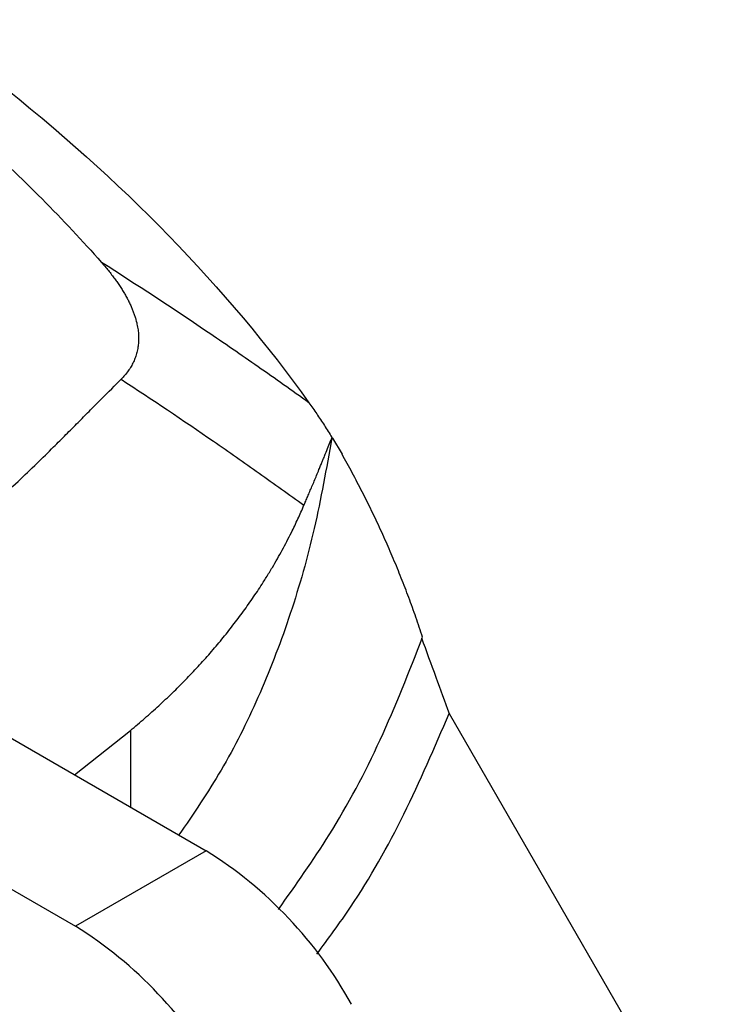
# Model space of a CAD drawing. Header units: inches. Extents: x 0 to 68, y 0 to 44.
# Tile 13 of 18: x 60.3 to 62.4, y 20 to 22.9. Entities that reach past the tile are written whole.
import ezdxf

# ---------------------------------------------------------------- set-up
doc = ezdxf.new("R2010")
doc.units = ezdxf.units.IN
doc.header["$LTSCALE"] = 4
doc.header["$MEASUREMENT"] = 0

msp = doc.modelspace()

# ---------------------------------------------------------------- linework, layer by layer
for p, q in [((56.7207, 22.8322), (60.9034, 20.4176)), ((56.331, 22.6072), (60.5136, 20.1926)), ((61.2783, 21.649), (61.2754, 21.6306)), ((61.2754, 21.6416), (61.2754, 21.6306)), ((61.2787, 21.6501), (61.2807, 21.6483)), ((61.2807, 21.6483), (61.3088, 21.5998)), ((61.6284, 20.8266), (62.4138, 19.4663)), ((60.5107, 20.6443), (60.6772, 20.7764)), ((60.6772, 20.7764), (60.6772, 20.5482)), ((60.9034, 20.4176), (60.5136, 20.1926))]:
    msp.add_line(p, q)
for centre in [(60.2418, 19.3571), (59.852, 19.1321)]:
    msp.add_arc(centre, 1.2499, 28.8216, 58.0422)
for points, knots in [([(59.7862, 22.8959), (59.8634, 22.8395), (59.9383, 22.7821), (60.0831, 22.665), (60.1531, 22.6054), (60.3546, 22.4242), (60.4782, 22.2999), (60.5909, 22.1723)], [0, 0, 0, 0, 0.25, 0.25, 0.5, 0.5, 1, 1, 1, 1]), ([(60.5909, 22.1723), (60.5945, 22.1682), (60.6017, 22.16), (60.6118, 22.1477), (60.6214, 22.1356), (60.6305, 22.1236), (60.6389, 22.1118), (60.6468, 22.1), (60.6542, 22.0885), (60.661, 22.077), (60.6673, 22.0657), (60.6731, 22.0546), (60.6783, 22.0436), (60.683, 22.0327), (60.6871, 22.022), (60.6908, 22.0115), (60.6946, 21.9987), (60.6981, 21.9838), (60.7008, 21.9669), (60.702, 21.9505), (60.7018, 21.9345), (60.7001, 21.919), (60.6971, 21.904), (60.6926, 21.8894), (60.6868, 21.8753), (60.6796, 21.8617), (60.671, 21.8486), (60.6612, 21.8359), (60.6535, 21.8279), (60.6497, 21.8238)], [0, 0, 0, 0, 0.03801, 0.075299, 0.111876, 0.147752, 0.182935, 0.217438, 0.251271, 0.284445, 0.316974, 0.34887, 0.380145, 0.410815, 0.440894, 0.470396, 0.499338, 0.547365, 0.593876, 0.638966, 0.682738, 0.7253, 0.766769, 0.807269, 0.84693, 0.88589, 0.924291, 0.962278, 1, 1, 1, 1]), ([(61.2101, 21.7536), (61.1599, 21.7895), (61.1094, 21.8253), (61.0076, 21.8962), (60.9564, 21.9314), (60.8016, 22.0361), (60.6969, 22.1048), (60.5909, 22.1723)], [0, 0, 0, 0, 0.25, 0.25, 0.5, 0.5, 1, 1, 1, 1]), ([(59.7913, 21.0596), (59.858, 21.1095), (60.0316, 21.2395), (60.2093, 21.3953), (60.3412, 21.5179), (60.397, 21.5711), (60.4443, 21.6178), (60.4849, 21.6584), (60.52, 21.6936), (60.5561, 21.7298), (60.5989, 21.7728), (60.6309, 21.8049), (60.6497, 21.8238)], [0, 0, 0, 0, 0.207446, 0.539859, 0.613098, 0.682366, 0.744433, 0.790908, 0.836635, 0.878109, 0.928282, 1, 1, 1, 1]), ([(60.6497, 21.8238), (60.7427, 21.7631), (60.8347, 21.7013), (60.9711, 21.6073), (61.0163, 21.5757), (61.1062, 21.512), (61.1507, 21.4799), (61.1952, 21.4478)], [0, 0, 0, 0, 0.5, 0.5, 0.75, 0.75, 1, 1, 1, 1]), ([(61.2101, 21.7536), (61.2139, 21.7482), (61.2217, 21.7372), (61.2332, 21.7205), (61.2447, 21.7034), (61.2561, 21.6859), (61.2675, 21.6682), (61.275, 21.6561), (61.2787, 21.6501)], [0, 0, 0, 0, 0.164991, 0.330627, 0.496927, 0.66391, 0.831594, 1, 1, 1, 1]), ([(61.1952, 21.4478), (61.197, 21.452), (61.2008, 21.4608), (61.2066, 21.4744), (61.2128, 21.489), (61.2193, 21.5043), (61.2261, 21.5205), (61.2331, 21.5373), (61.2394, 21.5526), (61.245, 21.5662), (61.2496, 21.5773), (61.2543, 21.5887), (61.2603, 21.6038), (61.2677, 21.6221), (61.2729, 21.6353), (61.2754, 21.6416)], [0, 0, 0, 0, 0.055124, 0.11565, 0.1816, 0.252993, 0.329848, 0.412181, 0.500003, 0.562286, 0.624626, 0.677835, 0.749398, 0.879055, 1, 1, 1, 1]), ([(61.2783, 21.649), (61.2778, 21.6478), (61.2768, 21.6453), (61.2758, 21.6429), (61.2754, 21.6416)], [0, 0, 0, 0, 0.4997243, 1, 1, 1, 1]), ([(61.2754, 21.6306), (61.259, 21.5405), (61.2267, 21.3625), (61.1533, 21.1097), (61.0618, 20.874), (60.9534, 20.6568), (60.8653, 20.528), (60.822, 20.4646)], [0, 0, 0, 0, 0.209473, 0.414314, 0.614687, 0.810496, 1, 1, 1, 1]), ([(61.5494, 21.0545), (61.5461, 21.0644), (61.5396, 21.0842), (61.5294, 21.1137), (61.519, 21.1431), (61.5082, 21.1725), (61.4971, 21.2017), (61.4857, 21.2308), (61.474, 21.2598), (61.4619, 21.2887), (61.4496, 21.3176), (61.4369, 21.3463), (61.424, 21.3748), (61.4107, 21.4033), (61.3971, 21.4317), (61.3831, 21.46), (61.3689, 21.4882), (61.3544, 21.5162), (61.3395, 21.5442), (61.3243, 21.5721), (61.314, 21.5905), (61.3088, 21.5998)], [0, 0, 0, 0, 0.05266, 0.105267, 0.157832, 0.210361, 0.262865, 0.315351, 0.367829, 0.420306, 0.472792, 0.525294, 0.577823, 0.630385, 0.682991, 0.735647, 0.788364, 0.841149, 0.894011, 0.946959, 1, 1, 1, 1]), ([(60.6772, 20.7764), (60.6845, 20.7824), (60.6991, 20.7945), (60.7204, 20.8129), (60.7415, 20.8314), (60.7622, 20.8502), (60.7826, 20.8692), (60.8026, 20.8883), (60.8223, 20.9076), (60.8417, 20.9272), (60.8606, 20.9469), (60.8793, 20.9668), (60.8975, 20.9868), (60.9154, 21.0071), (60.9329, 21.0275), (60.9501, 21.0481), (60.9669, 21.0689), (60.9887, 21.0966), (61.0151, 21.1318), (61.0453, 21.1747), (61.0677, 21.2086), (61.0861, 21.238), (61.1003, 21.2612), (61.1161, 21.2884), (61.1304, 21.3141), (61.1444, 21.3402), (61.1601, 21.3711), (61.1774, 21.407), (61.1893, 21.4342), (61.1952, 21.4478)], [0, 0, 0, 0, 0.031257, 0.062512, 0.093765, 0.125012, 0.156254, 0.187492, 0.218728, 0.249962, 0.281196, 0.312431, 0.343667, 0.374886, 0.406096, 0.437307, 0.468531, 0.499777, 0.561337, 0.624198, 0.686492, 0.706695, 0.748882, 0.784921, 0.820342, 0.855289, 0.89202, 0.946119, 1, 1, 1, 1]), ([(61.1191, 20.2426), (61.1709, 20.3156), (61.2837, 20.4744), (61.4286, 20.7461), (61.5089, 20.9513), (61.5494, 21.0545)], [0, 0, 0, 0, 0.297072, 0.646392, 1, 1, 1, 1]), ([(61.5458, 21.0525), (61.5601, 21.0135), (61.5878, 20.9382), (61.6152, 20.8629), (61.6284, 20.8266)], [0, 0, 0, 0, 0.518381, 1, 1, 1, 1]), ([(61.2338, 20.1094), (61.2679, 20.1556), (61.3645, 20.286), (61.4987, 20.5248), (61.5851, 20.7257), (61.6284, 20.8266)], [0, 0, 0, 0, 0.213929, 0.605106, 1, 1, 1, 1])]:
    msp.add_open_spline(points, degree=3, knots=knots)
for points in [[(60.2752, 22.7146), (60.6528, 22.417), (60.9644, 22.0967), (61.2101, 21.7536)], [(61.2783, 21.649), (61.2791, 21.6488), (61.2799, 21.6485), (61.2807, 21.6483)]]:
    msp.add_open_spline(points, degree=3)

doc.saveas('drawing.dxf')
